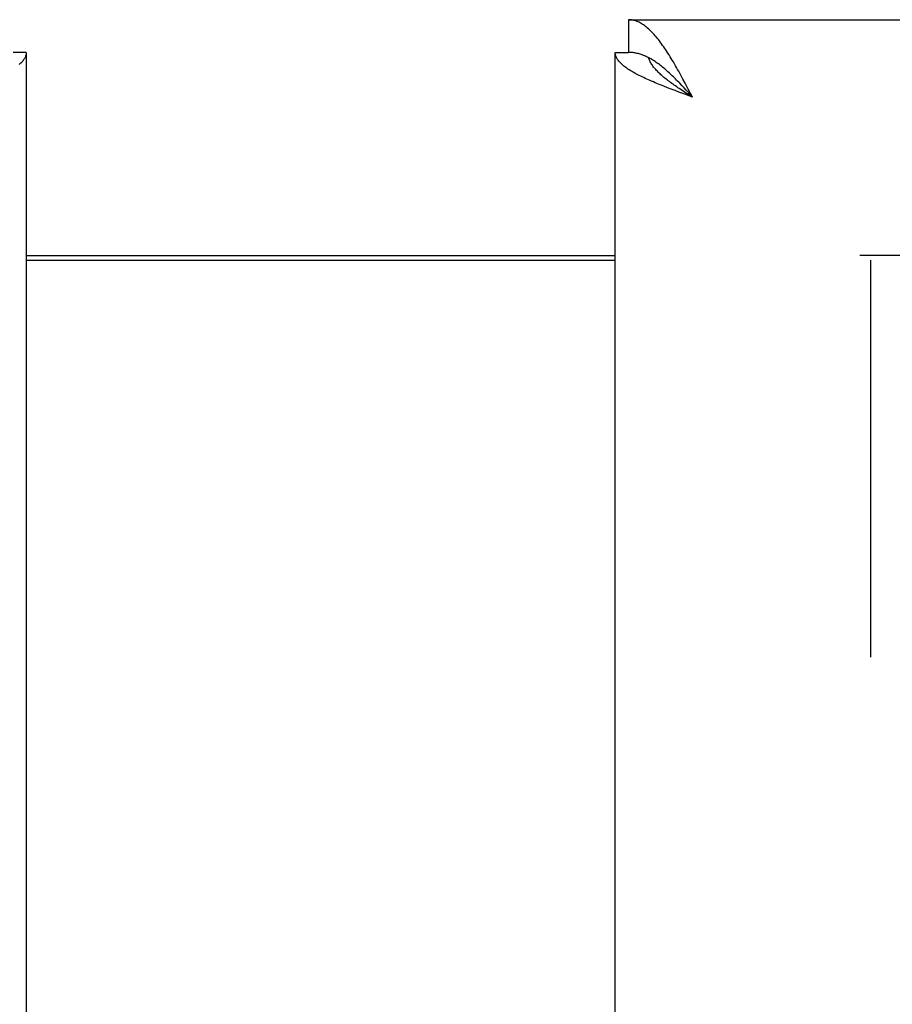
# Model space of a CAD drawing. Header units: inches. Extents: x 0 to 230, y 0 to 149.
# Tile 73 of 92: x 72.89 to 75.66, y 104.93 to 108.06. Entities that reach past the tile are written whole.
import ezdxf

# ---------------------------------------------------------------- set-up
doc = ezdxf.new("R2010")
doc.units = ezdxf.units.IN
doc.header["$LTSCALE"] = 12.635135
doc.header["$MEASUREMENT"] = 0
doc.linetypes.add('HIDDEN', pattern=[0.2, 0.1, -0.1])
doc.layers.get('0').update_dxf_attribs({"linetype": 'CONTINUOUS'})
doc.layers.add('DEFAULT_2', color=8, linetype='HIDDEN')
doc.layers.add('DIMENSIONS', color=7, linetype='CONTINUOUS')
doc.styles.get("Standard").update_dxf_attribs({"font": 'arial.ttf'})
doc.dimstyles.new('DIMSTYLE_1', dxfattribs={"dimtxt": 1.013514, "dimasz": 1.351351, "dimexe": 0.09, "dimexo": 0.07, "dimgap": 0.0375, "dimtad": 0, "dimtih": 1, "dimtoh": 1, "dimzin": 4, "dimdsep": 46, "dimtxsty": 'Standard', "dimblk": '_FILLED', "dimblk1": '_FILLED', "dimblk2": '_FILLED', "dimcen": 0.09, "dimazin": 1, "dimtfac": 1, "dimtofl": 0, "dimtmove": 0, "dimatfit": 3, "dimldrblk": '_FILLED', "dimfxl": 1, "dimtolj": 1, "dimtzin": 4, "dimarcsym": 0})

# ---------------------------------------------------------------- blocks, each defined once
blk = doc.blocks.new('_FILLED')
at = {"color": 0, "linetype": 'ByBlock'}
blk.add_solid([(0, 0), (-1, 0.2), (-1, -0.2)], dxfattribs=at)
blk = doc.blocks.new('*D13')
at = {"layer": 'DIMENSIONS', "color": 2, "linetype": 'Continuous'}
for p, q in [((69.2811, 84.0253), (66.6874, 84.0253)), ((72.9061, 84.0253), (75.6088, 84.0253))]:
    blk.add_line(p, q, dxfattribs=at)
at = {"layer": 'DIMENSIONS', "color": 2, "linetype": 'Continuous', "xscale": 1.3513513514, "yscale": 1.3513513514, "zscale": 1.3513513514}
blk.add_blockref('_FILLED', (69.2811, 84.0253), dxfattribs=at)
at = {"layer": 'DIMENSIONS', "color": 2, "linetype": 'Continuous', "xscale": 1.3513513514, "yscale": 1.3513513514, "zscale": 1.3513513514, "rotation": 180}
blk.add_blockref('_FILLED', (72.9061, 84.0253), dxfattribs=at)
at = {"layer": 'DIMENSIONS', "color": 2, "linetype": 'Continuous', "insert": (66.1807, 84.5321), "char_height": 1.01351, "width": 2.754195, "attachment_point": 3, "line_spacing_factor": 0.9}
blk.add_mtext('3.63', dxfattribs=at)

msp = doc.modelspace()

# ---------------------------------------------------------------- linework, layer by layer
at = {"color": 7, "linetype": 'Continuous'}
for p, q in [((74.8231, 108.0607), (74.8231, 107.9567)), ((72.9061, 107.9567), (72.8641, 107.9567)), ((74.7811, 107.9567), (74.8231, 107.9567)), ((74.9935, 107.8511), (74.9867, 107.8582)), ((75.0004, 107.8438), (74.9935, 107.8511)), ((75.0072, 107.8365), (75.0004, 107.8438)), ((75.0019, 107.8306), (74.9935, 107.8361)), ((75.0104, 107.8252), (75.0019, 107.8306)), ((75.0208, 107.8217), (75.0072, 107.8365)), ((75.0276, 107.8142), (75.0104, 107.8252)), ((75.0276, 107.8142), (75.0208, 107.8217)), ((72.9061, 107.3107), (74.7811, 107.3107))]:
    msp.add_line(p, q, dxfattribs=at)
at = {"color": 3, "linetype": 'Continuous'}
for p, q in [((74.8231, 108.0607), (103.4266, 108.0607)), ((72.9061, 107.9567), (72.9061, 37.6647)), ((74.7811, 37.6647), (74.7811, 107.9567)), ((74.9969, 107.8717), (74.9901, 107.8842)), ((75.0038, 107.8591), (74.9969, 107.8717)), ((74.9598, 107.8395), (74.9479, 107.8441)), ((74.9719, 107.8349), (74.9598, 107.8395)), ((75.014, 107.84), (75.0038, 107.8591)), ((75.0276, 107.8142), (75.014, 107.84)), ((74.9841, 107.8303), (74.9719, 107.8349)), ((75.0027, 107.8234), (74.9841, 107.8303)), ((75.0276, 107.8142), (75.0027, 107.8234)), ((72.9061, 107.2957), (74.7811, 107.2957))]:
    msp.add_line(p, q, dxfattribs=at)
for points in [[(74.9492, 107.9538), (74.9458, 107.9591), (74.9424, 107.9643), (74.939, 107.9693), (74.9356, 107.9743), (74.9322, 107.9791), (74.9288, 107.9839), (74.9254, 107.9885), (74.922, 107.993), (74.9186, 107.9974), (74.9151, 108.0016), (74.9117, 108.0058), (74.9083, 108.0098), (74.9049, 108.0136), (74.9015, 108.0173), (74.8981, 108.0209), (74.8947, 108.0244), (74.8913, 108.0277), (74.8879, 108.0308), (74.8845, 108.0338), (74.8811, 108.0367), (74.8777, 108.0394), (74.8742, 108.0419), (74.8708, 108.0443), (74.8674, 108.0466), (74.864, 108.0486), (74.8606, 108.0505), (74.8572, 108.0523), (74.8538, 108.0539), (74.8504, 108.0553), (74.847, 108.0566), (74.8436, 108.0577), (74.8402, 108.0586), (74.8368, 108.0593), (74.8333, 108.0599), (74.8299, 108.0604), (74.8265, 108.0606), (74.8231, 108.0607)], [(72.9061, 107.9567), (72.906, 107.9544), (72.9058, 107.9521), (72.9054, 107.9498), (72.9049, 107.9475), (72.9041, 107.9452), (72.9033, 107.9429), (72.9023, 107.9406), (72.9011, 107.9383), (72.8997, 107.936), (72.8983, 107.9337), (72.8966, 107.9314), (72.8948, 107.9291), (72.8929, 107.9268), (72.8908, 107.9245), (72.8885, 107.9222), (72.8861, 107.9199), (72.8836, 107.9176)], [(74.8868, 107.8694), (74.8817, 107.8717), (74.8767, 107.874), (74.8718, 107.8763), (74.8671, 107.8786), (74.8624, 107.8809), (74.8578, 107.8831), (74.8533, 107.8854), (74.849, 107.8877), (74.8447, 107.89), (74.8406, 107.8923), (74.8366, 107.8946), (74.8327, 107.8969), (74.8289, 107.8992), (74.8253, 107.9015), (74.8218, 107.9038), (74.8184, 107.9061), (74.8152, 107.9084), (74.8121, 107.9107), (74.8091, 107.913), (74.8063, 107.9153), (74.8036, 107.9176), (74.8011, 107.9199), (74.7987, 107.9222), (74.7965, 107.9245), (74.7944, 107.9268), (74.7924, 107.9291), (74.7906, 107.9314), (74.789, 107.9337), (74.7875, 107.936), (74.7862, 107.9383), (74.785, 107.9406), (74.784, 107.9429), (74.7831, 107.9452), (74.7824, 107.9475), (74.7818, 107.9498), (74.7814, 107.9521), (74.7812, 107.9544), (74.7811, 107.9567)], [(74.9901, 107.8842), (74.9867, 107.8904), (74.9833, 107.8965), (74.9799, 107.9025), (74.9765, 107.9085), (74.9731, 107.9144), (74.9697, 107.9203), (74.9663, 107.9261), (74.9629, 107.9318), (74.9595, 107.9374), (74.9561, 107.943), (74.9526, 107.9484), (74.9492, 107.9538)], [(74.9479, 107.8441), (74.9362, 107.8487), (74.9304, 107.851), (74.9247, 107.8533), (74.9191, 107.8556), (74.9135, 107.8579), (74.908, 107.8602), (74.9026, 107.8625), (74.8972, 107.8648), (74.892, 107.8671), (74.8868, 107.8694)]]:
    msp.add_lwpolyline(points, dxfattribs=at)
at = {"color": 7, "linetype": 'Continuous'}
for points in [[(74.8879, 107.9394), (74.8845, 107.9412), (74.8811, 107.9428), (74.8777, 107.9444), (74.8742, 107.9458), (74.8708, 107.9472), (74.8674, 107.9485), (74.864, 107.9497), (74.8606, 107.9508), (74.8572, 107.9518), (74.8538, 107.9528), (74.8504, 107.9536), (74.847, 107.9543), (74.8436, 107.9549), (74.8402, 107.9555), (74.8368, 107.9559), (74.8333, 107.9563), (74.8299, 107.9565), (74.8265, 107.9566), (74.8231, 107.9567)], [(74.9935, 107.8361), (74.9852, 107.8416), (74.9811, 107.8443), (74.9771, 107.8471), (74.9731, 107.8498), (74.9691, 107.8526), (74.9652, 107.8553), (74.9614, 107.858), (74.9576, 107.8608), (74.9539, 107.8635), (74.9503, 107.8663), (74.9467, 107.869), (74.9432, 107.8717), (74.9397, 107.8745), (74.9364, 107.8772), (74.9331, 107.88), (74.9299, 107.8827), (74.9269, 107.8854), (74.9239, 107.8882), (74.921, 107.8909), (74.9182, 107.8937), (74.9154, 107.8964), (74.9128, 107.8991), (74.9103, 107.9019), (74.908, 107.9046), (74.9057, 107.9074), (74.9035, 107.9101), (74.9014, 107.9129), (74.8995, 107.9156), (74.8977, 107.9183), (74.896, 107.9211), (74.8944, 107.9238), (74.8929, 107.9266), (74.8916, 107.9293), (74.8904, 107.932), (74.8893, 107.9348), (74.8883, 107.9375), (74.8877, 107.9395)], [(74.9867, 107.8582), (74.9833, 107.8618), (74.9799, 107.8653), (74.9765, 107.8687), (74.9731, 107.8722), (74.9697, 107.8755), (74.9663, 107.8789), (74.9629, 107.8822), (74.9595, 107.8854), (74.9561, 107.8886), (74.9526, 107.8918), (74.9492, 107.8949), (74.9458, 107.898), (74.9424, 107.9009), (74.939, 107.9039), (74.9356, 107.9067), (74.9322, 107.9095), (74.9288, 107.9123), (74.9254, 107.915), (74.922, 107.9176), (74.9186, 107.9201), (74.9151, 107.9226), (74.9117, 107.9249), (74.9083, 107.9272), (74.9049, 107.9295), (74.9015, 107.9316), (74.8981, 107.9337), (74.8947, 107.9357), (74.8913, 107.9376), (74.8879, 107.9394)]]:
    msp.add_lwpolyline(points, dxfattribs=at)
at = {"layer": 'DEFAULT_2', "color": 8, "linetype": 'HIDDEN'}
for p, q in [((102.0936, 107.3107), (75.4896, 107.3107)), ((75.5936, 107.2957), (75.5936, 38.3257))]:
    msp.add_line(p, q, dxfattribs=at)

# ---------------------------------------------------------------- dimensions: what is measured, and where the dimension line sits
at = {"layer": 'DIMENSIONS', "color": 2, "linetype": 'Continuous'}
dim = msp.add_linear_dim(base=(72.9061208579, 84.0253218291), p1=(69.2811208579, 106.9356976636), p2=(72.9061208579, 37.6646976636), dimstyle='DIMSTYLE_1', dxfattribs=at)
dim.commit()
dim.dimension.update_dxf_attribs({"geometry": '*D13', "text_midpoint": (64.8022537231, 84.0196718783), "dimtype": 160})

doc.saveas('drawing.dxf')
